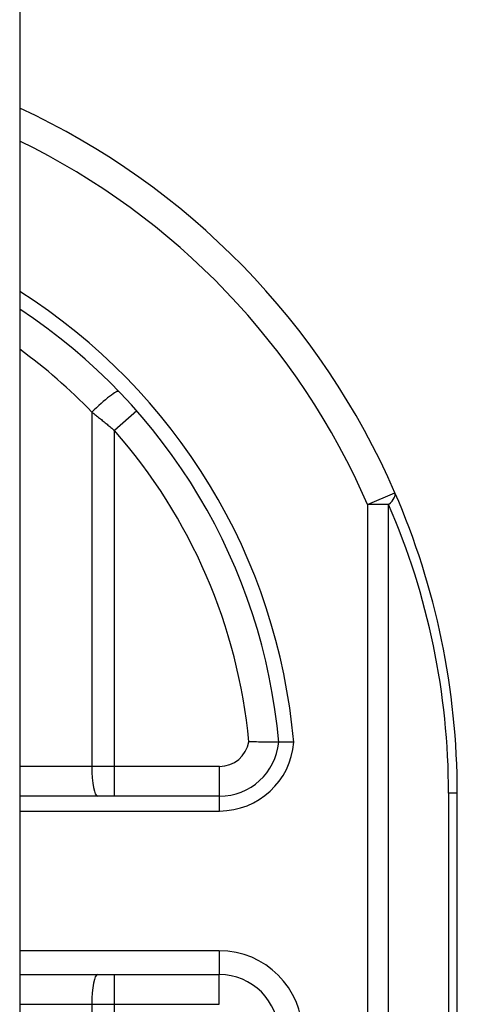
# Model space of a CAD drawing. Header units: inches. Extents: x 4 to 149, y 7 to 82.
# Tile 175 of 188: x 69.065 to 69.354, y 34.282 to 34.934. Entities that reach past the tile are written whole.
import ezdxf

# ---------------------------------------------------------------- set-up
doc = ezdxf.new("R2010")
doc.units = ezdxf.units.IN
doc.header["$MEASUREMENT"] = 0
doc.layers.add('Visible Edges(ANSI)', color=7, linetype='Continuous', lineweight=25)
doc.layers.add('Visible Tangent Edges(ANSI)', color=7, linetype='Continuous', lineweight=25)

msp = doc.modelspace()

# ---------------------------------------------------------------- linework, layer by layer
at = {"layer": 'Visible Edges(ANSI)'}
for p, q in [((69.06484, 54.41242), (69.06484, 12.93142)), ((69.35434, 34.0561), (69.35434, 34.42192)), ((69.19704, 34.41996), (69.06484, 34.41996)), ((69.06484, 34.30185), (69.19686, 34.30185))]:
    msp.add_line(p, q, dxfattribs=at)
at = {"layer": 'Visible Edges(ANSI)', "flags": 128}
for points in [[(69.23623, 34.45563), (69.23619, 34.45563), (69.23606, 34.45563), (69.23585, 34.45563), (69.23555, 34.45563), (69.23518, 34.45563), (69.23472, 34.45563), (69.23418, 34.45563), (69.23357, 34.45564), (69.23288, 34.45564), (69.23213, 34.45565), (69.2313, 34.45565), (69.23042, 34.45566), (69.22947, 34.45567), (69.22847, 34.45568), (69.22741, 34.4557), (69.22632, 34.45571), (69.22517, 34.45573), (69.22399, 34.45576), (69.22278, 34.45578), (69.22154, 34.45581), (69.22029, 34.45585), (69.21901, 34.45588), (69.21773, 34.45593), (69.21643, 34.45597)], [(69.24611, 34.45564), (69.24546, 34.45564), (69.24482, 34.45563), (69.24419, 34.45563), (69.24356, 34.45563), (69.24294, 34.45563), (69.24234, 34.45562), (69.24175, 34.45562), (69.24118, 34.45562), (69.24063, 34.45562), (69.2401, 34.45562), (69.2396, 34.45562), (69.23913, 34.45562), (69.23869, 34.45562), (69.23828, 34.45562), (69.2379, 34.45562), (69.23756, 34.45562), (69.23725, 34.45562), (69.23699, 34.45562), (69.23676, 34.45562), (69.23657, 34.45562), (69.23642, 34.45562), (69.23632, 34.45563), (69.23625, 34.45563), (69.23623, 34.45563)]]:
    msp.add_lwpolyline(points, dxfattribs=at)
at = {"layer": 'Visible Edges(ANSI)'}
for centre, radius, start, end in [((68.85434, 34.42192), 0.5, 23.44387, 65.10226), ((68.85434, 34.42192), 0.38337, 5.04314, 56.6966), ((68.85434, 34.42192), 0.5, 0, 23.44387), ((69.19704, 34.45933), 0.03937, 270, 354.60623), ((69.19686, 34.26248), 0.03937, 0, 90)]:
    msp.add_arc(centre, radius, start, end, dxfattribs=at)
at = {"layer": 'Visible Tangent Edges(ANSI)'}
for p, q in [((69.11258, 34.67419), (69.11258, 34.43964)), ((69.14231, 34.675), (69.12752, 34.66201)), ((69.12752, 34.43964), (69.12752, 34.66201)), ((69.29501, 34.61302), (69.31307, 34.62085)), ((69.29501, 34.61302), (69.29501, 34.05628)), ((69.30893, 34.61302), (69.29501, 34.61302)), ((69.30893, 34.05628), (69.30893, 34.61302)), ((69.11258, 34.43964), (69.06484, 34.43964)), ((69.12752, 34.43964), (69.11258, 34.43964)), ((69.12752, 34.41996), (69.12752, 34.43964)), ((69.19704, 34.43964), (69.12752, 34.43964)), ((69.19704, 34.41996), (69.19704, 34.43964)), ((69.35434, 34.42192), (69.34858, 34.42192)), ((69.34858, 34.42192), (69.34858, 34.05615)), ((69.19704, 34.41011), (69.19704, 34.41996)), ((69.06484, 34.41011), (69.19704, 34.41011)), ((69.19686, 34.31759), (69.06484, 34.31759)), ((69.19686, 34.31759), (69.19686, 34.30185)), ((69.12752, 34.28216), (69.12752, 34.30185)), ((69.19686, 34.28216), (69.19686, 34.30185)), ((69.06484, 34.28216), (69.11258, 34.28216)), ((69.11258, 34.28216), (69.11258, 34.20897)), ((69.11258, 34.28216), (69.12752, 34.28216)), ((69.12752, 34.20327), (69.12752, 34.28216)), ((69.12752, 34.28216), (69.19686, 34.28216))]:
    msp.add_line(p, q, dxfattribs=at)
at = {"layer": 'Visible Tangent Edges(ANSI)', "flags": 128}
msp.add_lwpolyline([(69.11258, 34.67419), (69.11321, 34.6737), (69.11385, 34.6732), (69.11448, 34.67271), (69.11511, 34.67221), (69.11574, 34.67171), (69.11637, 34.67121), (69.117, 34.67071), (69.11763, 34.6702), (69.11825, 34.6697), (69.11888, 34.66919), (69.1195, 34.66869), (69.12013, 34.66818), (69.12075, 34.66767), (69.12137, 34.66716), (69.12199, 34.66665), (69.12261, 34.66614), (69.12323, 34.66562), (69.12385, 34.66511), (69.12447, 34.6646), (69.12508, 34.66408), (69.12569, 34.66356), (69.12631, 34.66305), (69.12692, 34.66253), (69.12752, 34.66201)], dxfattribs=at)
at = {"layer": 'Visible Tangent Edges(ANSI)'}
for centre, radius, start, end in [((68.85434, 34.42192), 0.48031, 23.44387, 64.00746), ((68.85434, 34.42192), 0.39322, 4.91869, 57.6338), ((68.85061, 34.42192), 0.36369, 43.91864, 53.90936), ((68.85434, 34.42192), 0.36369, 5.37198, 41.31041), ((68.86826, 34.42192), 0.48031, 0, 23.44387), ((69.19704, 34.45933), 0.01969, 270, 350.19439), ((69.19704, 34.45933), 0.04921, 270, 355.70402), ((69.19686, 34.26248), 0.05512, 0, 90)]:
    msp.add_arc(centre, radius, start, end, dxfattribs=at)
for centre, major_axis, ratio, start_param, end_param in [((69.11632, 34.67419), (0.01418, 0.01365), 0.132897, 0, 1.707941), ((69.29501, 34.61302), (0.01806, 0.00783), 0.369668, 5.41831, 6.283185), ((69.11632, 34.43964), (0, -0.01969), 0.189796, 4.712389, 6.283185), ((69.11632, 34.28216), (0, 0.01969), 0.189796, 0, 1.570796)]:
    msp.add_ellipse(centre, major_axis=major_axis, ratio=ratio, start_param=start_param, end_param=end_param, dxfattribs=at)

doc.saveas('drawing.dxf')
